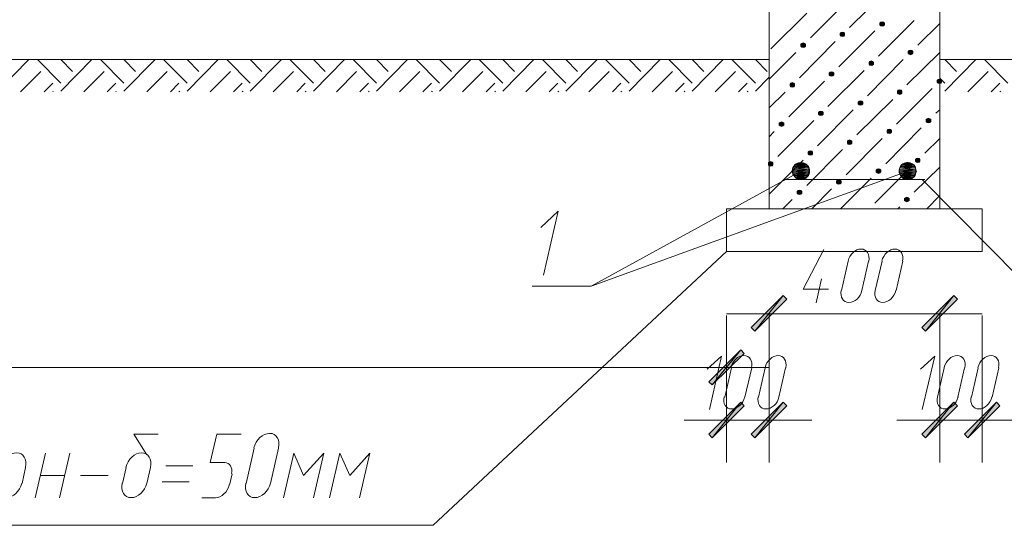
# Model space of a CAD drawing. Header units: millimetres. Extents: x 1527433 to 14789979, y -245576 to 11310.
# Tile 84 of 135: x 1975412 to 1980033, y -52848 to -50476. Entities that reach past the tile are written whole.
import ezdxf

# ---------------------------------------------------------------- set-up
doc = ezdxf.new("R2010")
doc.units = ezdxf.units.MM

msp = doc.modelspace()

# ---------------------------------------------------------------- hatches: boundary and pattern name
h = msp.add_hatch(color=7)
h.dxf.hatch_style = 2
h.paths.add_polyline_path([(1979459.3, -50485.495), (1979452.95, -50487.612), (1979448.717, -50491.845), (1979448.717, -50500.312), (1979452.95, -50504.545), (1979459.3, -50506.662), (1979465.65, -50504.545), (1979469.883, -50500.312), (1979469.883, -50491.845), (1979465.65, -50487.612)])
h = msp.add_hatch(color=7)
h.dxf.hatch_style = 2
h.paths.add_polyline_path([(1979273.033, -50534.179), (1979266.683, -50536.295), (1979262.45, -50540.529), (1979262.45, -50548.995), (1979266.683, -50553.229), (1979273.033, -50555.345), (1979279.383, -50553.229), (1979283.617, -50548.995), (1979283.617, -50540.529), (1979279.383, -50536.295)])
h = msp.add_hatch(color=7)
h.dxf.hatch_style = 2
h.paths.add_polyline_path([(1979088.883, -50584.979), (1979082.533, -50587.095), (1979078.3, -50591.329), (1979078.3, -50599.795), (1979082.533, -50604.029), (1979088.883, -50606.145), (1979095.233, -50604.029), (1979099.467, -50599.795), (1979099.467, -50591.329), (1979095.233, -50587.095)])
h = msp.add_hatch(color=7)
h.dxf.hatch_style = 2
h.paths.add_polyline_path([(1979592.65, -50618.845), (1979586.3, -50620.962), (1979582.067, -50625.195), (1979582.067, -50633.662), (1979586.3, -50637.895), (1979592.65, -50640.012), (1979599, -50637.895), (1979603.233, -50633.662), (1979603.233, -50625.195), (1979599, -50620.962)])
h = msp.add_hatch(color=7)
h.dxf.hatch_style = 2
h.paths.add_polyline_path([(1979408.5, -50669.645), (1979402.15, -50671.762), (1979397.917, -50675.995), (1979397.917, -50684.462), (1979402.15, -50688.695), (1979408.5, -50690.812), (1979414.85, -50688.695), (1979419.083, -50684.462), (1979419.083, -50675.995), (1979414.85, -50671.762)])
h = msp.add_hatch(color=7)
h.dxf.hatch_style = 2
h.paths.add_polyline_path([(1979222.233, -50720.445), (1979215.883, -50722.562), (1979211.65, -50726.795), (1979211.65, -50735.262), (1979215.883, -50739.495), (1979222.233, -50741.612), (1979228.583, -50739.495), (1979232.817, -50735.262), (1979232.817, -50726.795), (1979228.583, -50722.562)])
h = msp.add_hatch(color=7)
h.dxf.hatch_style = 2
h.paths.add_polyline_path([(1979038.083, -50771.245), (1979031.733, -50773.362), (1979027.5, -50777.595), (1979027.5, -50786.062), (1979031.733, -50790.295), (1979038.083, -50792.412), (1979044.433, -50790.295), (1979048.667, -50786.062), (1979048.667, -50777.595), (1979044.433, -50773.362)])
h = msp.add_hatch(color=7)
h.dxf.hatch_style = 2
h.paths.add_polyline_path([(1979728.117, -50754.312), (1979721.767, -50756.429), (1979717.533, -50760.662), (1979717.533, -50769.129), (1979721.767, -50773.362), (1979728.117, -50775.479), (1979734.467, -50773.362), (1979738.7, -50769.129), (1979738.7, -50760.662), (1979734.467, -50756.429)])
h = msp.add_hatch(color=7)
h.dxf.hatch_style = 2
h.paths.add_polyline_path([(1979541.85, -50805.112), (1979535.5, -50807.229), (1979531.267, -50811.462), (1979531.267, -50819.929), (1979535.5, -50824.162), (1979541.85, -50826.279), (1979548.2, -50824.162), (1979552.433, -50819.929), (1979552.433, -50811.462), (1979548.2, -50807.229)])
h = msp.add_hatch(color=7)
h.dxf.hatch_style = 2
h.paths.add_polyline_path([(1979357.7, -50855.912), (1979351.35, -50858.029), (1979347.117, -50862.262), (1979347.117, -50870.729), (1979351.35, -50874.962), (1979357.7, -50877.079), (1979364.05, -50874.962), (1979368.283, -50870.729), (1979368.283, -50862.262), (1979364.05, -50858.029)])
h = msp.add_hatch(color=7)
h.dxf.hatch_style = 2
h.paths.add_polyline_path([(1979171.433, -50904.595), (1979165.083, -50906.712), (1979160.85, -50910.945), (1979160.85, -50919.412), (1979165.083, -50923.645), (1979171.433, -50925.762), (1979177.783, -50923.645), (1979182.017, -50919.412), (1979182.017, -50910.945), (1979177.783, -50906.712)])
h = msp.add_hatch(color=7)
h.dxf.hatch_style = 2
h.paths.add_polyline_path([(1978987.283, -50955.395), (1978980.933, -50957.512), (1978976.7, -50961.745), (1978976.7, -50970.212), (1978980.933, -50974.445), (1978987.283, -50976.562), (1978993.633, -50974.445), (1978997.867, -50970.212), (1978997.867, -50961.745), (1978993.633, -50957.512)])
h = msp.add_hatch(color=7)
h.dxf.hatch_style = 2
h.paths.add_polyline_path([(1979677.317, -50938.462), (1979670.967, -50940.579), (1979666.733, -50944.812), (1979666.733, -50953.279), (1979670.967, -50957.512), (1979677.317, -50959.629), (1979683.667, -50957.512), (1979687.9, -50953.279), (1979687.9, -50944.812), (1979683.667, -50940.579)])
h = msp.add_hatch(color=7)
h.dxf.hatch_style = 2
h.paths.add_polyline_path([(1979493.167, -50989.262), (1979486.817, -50991.379), (1979482.583, -50995.612), (1979482.583, -51004.079), (1979486.817, -51008.312), (1979493.167, -51010.429), (1979499.517, -51008.312), (1979503.75, -51004.079), (1979503.75, -50995.612), (1979499.517, -50991.379)])
h = msp.add_hatch(color=7)
h.dxf.hatch_style = 2
h.paths.add_polyline_path([(1979306.9, -51040.062), (1979300.55, -51042.179), (1979296.317, -51046.412), (1979296.317, -51054.879), (1979300.55, -51059.112), (1979306.9, -51061.229), (1979313.25, -51059.112), (1979317.483, -51054.879), (1979317.483, -51046.412), (1979313.25, -51042.179)])
h = msp.add_hatch(color=7)
h.dxf.hatch_style = 2
h.paths.add_polyline_path([(1979122.75, -51090.862), (1979116.4, -51092.979), (1979112.167, -51097.212), (1979112.167, -51105.679), (1979116.4, -51109.912), (1979122.75, -51112.029), (1979129.1, -51109.912), (1979133.333, -51105.679), (1979133.333, -51097.212), (1979129.1, -51092.979)])
h = msp.add_hatch(color=7)
h.dxf.hatch_style = 2
h.paths.add_polyline_path([(1978936.483, -51141.662), (1978930.133, -51143.779), (1978925.9, -51148.012), (1978925.9, -51156.479), (1978930.133, -51160.712), (1978936.483, -51162.829), (1978942.833, -51160.712), (1978947.067, -51156.479), (1978947.067, -51148.012), (1978942.833, -51143.779)])
h = msp.add_hatch(color=7)
h.paths.add_polyline_path([(1979097.35, -51150.129), (1979061.367, -51150.129), (1979103.7, -51154.362)])
h.paths.add_polyline_path([(1979061.367, -51150.129), (1979103.7, -51154.362), (1979055.017, -51154.362)])
h = msp.add_hatch(color=7)
h.paths.add_polyline_path([(1979091, -51148.012), (1979067.717, -51148.012), (1979097.35, -51150.129)])
h.paths.add_polyline_path([(1979067.717, -51148.012), (1979097.35, -51150.129), (1979061.367, -51150.129)])
h = msp.add_hatch(color=7)
h.paths.add_polyline_path([(1979082.533, -51145.895), (1979076.183, -51145.895), (1979091, -51148.012)])
h.paths.add_polyline_path([(1979076.183, -51145.895), (1979091, -51148.012), (1979067.717, -51148.012)])
h = msp.add_hatch(color=7)
h.paths.add_polyline_path([(1979596.883, -51150.129), (1979560.9, -51150.129), (1979603.233, -51154.362)])
h.paths.add_polyline_path([(1979560.9, -51150.129), (1979603.233, -51154.362), (1979554.55, -51154.362)])
h = msp.add_hatch(color=7)
h.paths.add_polyline_path([(1979590.533, -51148.012), (1979569.367, -51148.012), (1979596.883, -51150.129)])
h.paths.add_polyline_path([(1979569.367, -51148.012), (1979596.883, -51150.129), (1979560.9, -51150.129)])
h = msp.add_hatch(color=7)
h.paths.add_polyline_path([(1979582.067, -51145.895), (1979575.717, -51145.895), (1979590.533, -51148.012)])
h.paths.add_polyline_path([(1979575.717, -51145.895), (1979590.533, -51148.012), (1979569.367, -51148.012)])
h = msp.add_hatch(color=7)
h.dxf.hatch_style = 2
h.paths.add_polyline_path([(1979626.517, -51124.729), (1979620.167, -51126.845), (1979615.933, -51131.079), (1979615.933, -51139.545), (1979620.167, -51143.779), (1979626.517, -51145.895), (1979632.867, -51143.779), (1979637.1, -51139.545), (1979637.1, -51131.079), (1979632.867, -51126.845)])
h = msp.add_hatch(color=7)
h.paths.add_polyline_path([(1979116.4, -51171.295), (1979042.317, -51171.295), (1979118.517, -51179.762)])
h.paths.add_polyline_path([(1979042.317, -51171.295), (1979118.517, -51179.762), (1979040.2, -51179.762)])
h = msp.add_hatch(color=7)
h.paths.add_polyline_path([(1979118.517, -51179.762), (1979040.2, -51179.762), (1979118.517, -51186.112)])
h.paths.add_polyline_path([(1979040.2, -51179.762), (1979118.517, -51186.112), (1979040.2, -51186.112)])
h = msp.add_hatch(color=7)
h.paths.add_polyline_path([(1979118.517, -51186.112), (1979040.2, -51186.112), (1979118.517, -51194.579)])
h.paths.add_polyline_path([(1979040.2, -51186.112), (1979118.517, -51194.579), (1979040.2, -51194.579)])
h = msp.add_hatch(color=7)
h.paths.add_polyline_path([(1979118.517, -51194.579), (1979040.2, -51194.579), (1979116.4, -51200.929)])
h.paths.add_polyline_path([(1979040.2, -51194.579), (1979116.4, -51200.929), (1979042.317, -51200.929)])
h = msp.add_hatch(color=7)
h.paths.add_polyline_path([(1979114.283, -51164.945), (1979044.433, -51164.945), (1979116.4, -51171.295)])
h.paths.add_polyline_path([(1979044.433, -51164.945), (1979116.4, -51171.295), (1979042.317, -51171.295)])
h = msp.add_hatch(color=7)
h.paths.add_polyline_path([(1979107.933, -51158.595), (1979050.783, -51158.595), (1979114.283, -51164.945)])
h.paths.add_polyline_path([(1979050.783, -51158.595), (1979114.283, -51164.945), (1979044.433, -51164.945)])
h = msp.add_hatch(color=7)
h.paths.add_polyline_path([(1979103.7, -51154.362), (1979055.017, -51154.362), (1979107.933, -51158.595)])
h.paths.add_polyline_path([(1979055.017, -51154.362), (1979107.933, -51158.595), (1979050.783, -51158.595)])
h = msp.add_hatch(color=7)
h.dxf.hatch_style = 2
h.paths.add_polyline_path([(1979442.367, -51175.529), (1979436.017, -51177.645), (1979431.783, -51181.879), (1979431.783, -51190.345), (1979436.017, -51194.579), (1979442.367, -51196.695), (1979448.717, -51194.579), (1979452.95, -51190.345), (1979452.95, -51181.879), (1979448.717, -51177.645)])
h = msp.add_hatch(color=7)
h.paths.add_polyline_path([(1979615.933, -51171.295), (1979541.85, -51171.295), (1979618.05, -51179.762)])
h.paths.add_polyline_path([(1979541.85, -51171.295), (1979618.05, -51179.762), (1979539.733, -51179.762)])
h = msp.add_hatch(color=7)
h.paths.add_polyline_path([(1979618.05, -51179.762), (1979539.733, -51179.762), (1979620.167, -51186.112)])
h.paths.add_polyline_path([(1979539.733, -51179.762), (1979620.167, -51186.112), (1979539.733, -51186.112)])
h = msp.add_hatch(color=7)
h.paths.add_polyline_path([(1979620.167, -51186.112), (1979539.733, -51186.112), (1979618.05, -51194.579)])
h.paths.add_polyline_path([(1979539.733, -51186.112), (1979618.05, -51194.579), (1979539.733, -51194.579)])
h = msp.add_hatch(color=7)
h.paths.add_polyline_path([(1979618.05, -51194.579), (1979539.733, -51194.579), (1979615.933, -51200.929)])
h.paths.add_polyline_path([(1979539.733, -51194.579), (1979615.933, -51200.929), (1979541.85, -51200.929)])
h = msp.add_hatch(color=7)
h.paths.add_polyline_path([(1979613.817, -51164.945), (1979546.083, -51164.945), (1979615.933, -51171.295)])
h.paths.add_polyline_path([(1979546.083, -51164.945), (1979615.933, -51171.295), (1979541.85, -51171.295)])
h = msp.add_hatch(color=7)
h.paths.add_polyline_path([(1979609.583, -51158.595), (1979550.317, -51158.595), (1979613.817, -51164.945)])
h.paths.add_polyline_path([(1979550.317, -51158.595), (1979613.817, -51164.945), (1979546.083, -51164.945)])
h = msp.add_hatch(color=7)
h.paths.add_polyline_path([(1979603.233, -51154.362), (1979554.55, -51154.362), (1979609.583, -51158.595)])
h.paths.add_polyline_path([(1979554.55, -51154.362), (1979609.583, -51158.595), (1979550.317, -51158.595)])
h = msp.add_hatch(color=7)
h.paths.add_polyline_path([(1979116.4, -51200.929), (1979042.317, -51200.929), (1979114.283, -51207.279)])
h.paths.add_polyline_path([(1979042.317, -51200.929), (1979114.283, -51207.279), (1979044.433, -51207.279)])
h = msp.add_hatch(color=7)
h.paths.add_polyline_path([(1979114.283, -51207.279), (1979044.433, -51207.279), (1979107.933, -51213.629)])
h.paths.add_polyline_path([(1979044.433, -51207.279), (1979107.933, -51213.629), (1979050.783, -51213.629)])
h = msp.add_hatch(color=7)
h.paths.add_polyline_path([(1979107.933, -51213.629), (1979050.783, -51213.629), (1979103.7, -51217.862)])
h.paths.add_polyline_path([(1979050.783, -51213.629), (1979103.7, -51217.862), (1979055.017, -51217.862)])
h = msp.add_hatch(color=7)
h.paths.add_polyline_path([(1979103.7, -51217.862), (1979055.017, -51217.862), (1979097.35, -51222.095)])
h.paths.add_polyline_path([(1979055.017, -51217.862), (1979097.35, -51222.095), (1979061.367, -51222.095)])
h = msp.add_hatch(color=7)
h.paths.add_polyline_path([(1979097.35, -51222.095), (1979061.367, -51222.095), (1979091, -51224.212)])
h.paths.add_polyline_path([(1979061.367, -51222.095), (1979091, -51224.212), (1979067.717, -51224.212)])
h = msp.add_hatch(color=7)
h.paths.add_polyline_path([(1979091, -51224.212), (1979067.717, -51224.212), (1979082.533, -51226.329)])
h.paths.add_polyline_path([(1979067.717, -51224.212), (1979082.533, -51226.329), (1979076.183, -51226.329)])
h = msp.add_hatch(color=7)
h.dxf.hatch_style = 2
h.paths.add_polyline_path([(1979256.1, -51226.329), (1979249.75, -51228.445), (1979245.517, -51232.679), (1979245.517, -51241.145), (1979249.75, -51245.379), (1979256.1, -51247.495), (1979262.45, -51245.379), (1979266.683, -51241.145), (1979266.683, -51232.679), (1979262.45, -51228.445)])
h = msp.add_hatch(color=7)
h.paths.add_polyline_path([(1979615.933, -51200.929), (1979541.85, -51200.929), (1979613.817, -51207.279)])
h.paths.add_polyline_path([(1979541.85, -51200.929), (1979613.817, -51207.279), (1979546.083, -51207.279)])
h = msp.add_hatch(color=7)
h.paths.add_polyline_path([(1979613.817, -51207.279), (1979546.083, -51207.279), (1979609.583, -51213.629)])
h.paths.add_polyline_path([(1979546.083, -51207.279), (1979609.583, -51213.629), (1979550.317, -51213.629)])
h = msp.add_hatch(color=7)
h.paths.add_polyline_path([(1979609.583, -51213.629), (1979550.317, -51213.629), (1979603.233, -51217.862)])
h.paths.add_polyline_path([(1979550.317, -51213.629), (1979603.233, -51217.862), (1979554.55, -51217.862)])
h = msp.add_hatch(color=7)
h.paths.add_polyline_path([(1979603.233, -51217.862), (1979554.55, -51217.862), (1979596.883, -51222.095)])
h.paths.add_polyline_path([(1979554.55, -51217.862), (1979596.883, -51222.095), (1979560.9, -51222.095)])
h = msp.add_hatch(color=7)
h.paths.add_polyline_path([(1979596.883, -51222.095), (1979560.9, -51222.095), (1979590.533, -51224.212)])
h.paths.add_polyline_path([(1979560.9, -51222.095), (1979590.533, -51224.212), (1979569.367, -51224.212)])
h = msp.add_hatch(color=7)
h.paths.add_polyline_path([(1979590.533, -51224.212), (1979569.367, -51224.212), (1979582.067, -51226.329)])
h.paths.add_polyline_path([(1979569.367, -51224.212), (1979582.067, -51226.329), (1979575.717, -51226.329)])
h = msp.add_hatch(color=7)
h.dxf.hatch_style = 2
h.paths.add_polyline_path([(1979071.95, -51275.012), (1979065.6, -51277.129), (1979061.367, -51281.362), (1979061.367, -51289.829), (1979065.6, -51294.062), (1979071.95, -51296.179), (1979078.3, -51294.062), (1979082.533, -51289.829), (1979082.533, -51281.362), (1979078.3, -51277.129)])
h = msp.add_hatch(color=7)
h.dxf.hatch_style = 2
h.paths.add_polyline_path([(1979575.717, -51308.879), (1979569.367, -51310.995), (1979565.133, -51315.229), (1979565.133, -51323.695), (1979569.367, -51327.929), (1979575.717, -51330.045), (1979582.067, -51327.929), (1979586.3, -51323.695), (1979586.3, -51315.229), (1979582.067, -51310.995)])
h = msp.add_hatch(color=7)
h.paths.add_polyline_path([(1979012.683, -51787.245), (1978995.75, -51770.312), (1978862.4, -51937.529)])
h.paths.add_polyline_path([(1978995.75, -51770.312), (1978862.4, -51937.529), (1978845.467, -51920.595)])
h = msp.add_hatch(color=7)
h.paths.add_polyline_path([(1979645.567, -51920.595), (1979662.5, -51937.529), (1979795.85, -51770.312)])
h.paths.add_polyline_path([(1979662.5, -51937.529), (1979795.85, -51770.312), (1979812.783, -51787.245)])
h = msp.add_hatch(color=7)
h.paths.add_polyline_path([(1978646.5, -52174.595), (1978661.317, -52189.412), (1978796.783, -52024.312)])
h.paths.add_polyline_path([(1978661.317, -52189.412), (1978796.783, -52024.312), (1978811.6, -52041.245)])
h = msp.add_hatch(color=7)
h.paths.add_polyline_path([(1978811.6, -52286.779), (1978796.783, -52269.845), (1978661.317, -52437.062)])
h.paths.add_polyline_path([(1978796.783, -52269.845), (1978661.317, -52437.062), (1978646.5, -52420.129)])
h = msp.add_hatch(color=7)
h.paths.add_polyline_path([(1978845.467, -52420.129), (1978862.4, -52437.062), (1978995.75, -52269.845)])
h.paths.add_polyline_path([(1978862.4, -52437.062), (1978995.75, -52269.845), (1979012.683, -52286.779)])
h = msp.add_hatch(color=7)
h.paths.add_polyline_path([(1979812.783, -52286.779), (1979795.85, -52269.845), (1979662.5, -52437.062)])
h.paths.add_polyline_path([(1979795.85, -52269.845), (1979662.5, -52437.062), (1979645.567, -52420.129)])
h = msp.add_hatch(color=7)
h.paths.add_polyline_path([(1979846.65, -52420.129), (1979861.467, -52437.062), (1979996.933, -52269.845)])
h.paths.add_polyline_path([(1979861.467, -52437.062), (1979996.933, -52269.845), (1980011.75, -52286.779)])

# ---------------------------------------------------------------- linework, layer by layer
at = {"color": 7, "lineweight": 0}
for points in [[(1978930.133, -50163.762), (1978930.133, -51363.912)], [(1979730.233, -50163.762), (1979730.233, -51363.912)], [(1979306.9, -50513.012), (1979476.233, -50343.679)], [(1979122.75, -50561.695), (1979289.967, -50394.479)], [(1978936.483, -50612.495), (1979105.817, -50445.279)], [(1979442.367, -50646.362), (1979609.583, -50479.145)], [(1979626.517, -50595.562), (1979730.233, -50493.962)], [(1979256.1, -50697.162), (1979425.433, -50527.829)], [(1979071.95, -50747.962), (1979239.167, -50578.629)], [(1978930.133, -50754.312), (1979055.017, -50629.429)], [(1979575.717, -50781.829), (1979730.233, -50629.429)], [(1969428.417, -50663.295), (1978930.133, -50663.295)], [(1975308.517, -50811.462), (1975454.567, -50663.295)], [(1975604.85, -50773.362), (1975494.783, -50663.295)], [(1975604.85, -50811.462), (1975750.9, -50663.295)], [(1975659.883, -50718.329), (1975604.85, -50663.295)], [(1975901.183, -50773.362), (1975791.117, -50663.295)], [(1975901.183, -50811.462), (1976047.233, -50663.295)], [(1975956.217, -50718.329), (1975901.183, -50663.295)], [(1976197.517, -50773.362), (1976087.45, -50663.295)], [(1976197.517, -50811.462), (1976343.567, -50663.295)], [(1976252.55, -50718.329), (1976197.517, -50663.295)], [(1976493.85, -50773.362), (1976383.783, -50663.295)], [(1976493.85, -50811.462), (1976639.9, -50663.295)], [(1976548.883, -50718.329), (1976493.85, -50663.295)], [(1976790.183, -50773.362), (1976680.117, -50663.295)], [(1976790.183, -50811.462), (1976936.233, -50663.295)], [(1976845.217, -50718.329), (1976790.183, -50663.295)], [(1977086.517, -50773.362), (1976976.45, -50663.295)], [(1977086.517, -50811.462), (1977232.567, -50663.295)], [(1977141.55, -50718.329), (1977086.517, -50663.295)], [(1977382.85, -50773.362), (1977272.783, -50663.295)], [(1977382.85, -50811.462), (1977528.9, -50663.295)], [(1977437.883, -50718.329), (1977382.85, -50663.295)], [(1977679.183, -50773.362), (1977569.117, -50663.295)], [(1977679.183, -50811.462), (1977825.233, -50663.295)], [(1977734.217, -50718.329), (1977679.183, -50663.295)], [(1977975.517, -50773.362), (1977865.45, -50663.295)], [(1977975.517, -50811.462), (1978121.567, -50663.295)], [(1978030.55, -50718.329), (1977975.517, -50663.295)], [(1978271.85, -50773.362), (1978161.783, -50663.295)], [(1978271.85, -50811.462), (1978417.9, -50663.295)], [(1978326.883, -50718.329), (1978271.85, -50663.295)], [(1978568.183, -50773.362), (1978458.117, -50663.295)], [(1978568.183, -50811.462), (1978714.233, -50663.295)], [(1978623.217, -50718.329), (1978568.183, -50663.295)], [(1978864.517, -50773.362), (1978754.45, -50663.295)], [(1978919.55, -50718.329), (1978864.517, -50663.295)], [(1979391.567, -50832.629), (1979558.783, -50663.295)], [(1980329.25, -50663.295), (1979730.233, -50663.295)], [(1979753.517, -50811.462), (1979899.567, -50663.295)], [(1979808.55, -50718.329), (1979753.517, -50663.295)], [(1980049.85, -50773.362), (1979939.783, -50663.295)], [(1975416.467, -50813.579), (1975511.717, -50718.329)], [(1975712.8, -50813.579), (1975808.05, -50718.329)], [(1976009.133, -50813.579), (1976104.383, -50718.329)], [(1976305.467, -50813.579), (1976400.717, -50718.329)], [(1976601.8, -50813.579), (1976697.05, -50718.329)], [(1976898.133, -50813.579), (1976993.383, -50718.329)], [(1977194.467, -50813.579), (1977289.717, -50718.329)], [(1977490.8, -50813.579), (1977586.05, -50718.329)], [(1977787.133, -50813.579), (1977882.383, -50718.329)], [(1978083.467, -50813.579), (1978178.717, -50718.329)], [(1978379.8, -50813.579), (1978475.05, -50718.329)], [(1978676.133, -50813.579), (1978771.383, -50718.329)], [(1979205.3, -50883.429), (1979374.633, -50714.095)], [(1979861.467, -50813.579), (1979956.717, -50718.329)], [(1975526.533, -50813.579), (1975566.75, -50773.362)], [(1975822.867, -50813.579), (1975863.083, -50773.362)], [(1976119.2, -50813.579), (1976159.417, -50773.362)], [(1976415.533, -50813.579), (1976455.75, -50773.362)], [(1976711.867, -50813.579), (1976752.083, -50773.362)], [(1977008.2, -50813.579), (1977048.417, -50773.362)], [(1977304.533, -50813.579), (1977344.75, -50773.362)], [(1977600.867, -50813.579), (1977641.083, -50773.362)], [(1977897.2, -50813.579), (1977937.417, -50773.362)], [(1978193.533, -50813.579), (1978233.75, -50773.362)], [(1978489.867, -50813.579), (1978530.083, -50773.362)], [(1978786.2, -50813.579), (1978826.417, -50773.362)], [(1978864.517, -50811.462), (1978930.133, -50745.845)], [(1979021.15, -50932.112), (1979188.367, -50764.895)], [(1979753.517, -50773.362), (1979730.233, -50750.079)], [(1979971.533, -50813.579), (1980011.75, -50773.362)], [(1975568.867, -50813.579), (1975566.75, -50811.462)], [(1975865.2, -50813.579), (1975863.083, -50811.462)], [(1976163.65, -50813.579), (1976159.417, -50811.462)], [(1976459.983, -50813.579), (1976455.75, -50811.462)], [(1976756.317, -50813.579), (1976752.083, -50811.462)], [(1977052.65, -50813.579), (1977048.417, -50811.462)], [(1977348.983, -50813.579), (1977344.75, -50811.462)], [(1977645.317, -50813.579), (1977641.083, -50811.462)], [(1977941.65, -50813.579), (1977937.417, -50811.462)], [(1978237.983, -50813.579), (1978233.75, -50811.462)], [(1978534.317, -50813.579), (1978530.083, -50811.462)], [(1978830.65, -50813.579), (1978826.417, -50811.462)], [(1978930.133, -50889.779), (1979004.217, -50815.695)], [(1979527.033, -50965.979), (1979694.25, -50798.762)], [(1980015.983, -50813.579), (1980011.75, -50811.462)], [(1979340.767, -51016.779), (1979510.1, -50849.562)], [(1979156.617, -51067.579), (1979323.833, -50898.245)], [(1979711.183, -50915.179), (1979730.233, -50898.245)], [(1978970.35, -51118.379), (1979139.683, -50949.045)], [(1978930.133, -51025.245), (1978953.417, -50999.845)], [(1979476.233, -51152.245), (1979643.45, -50982.912)], [(1979289.967, -51203.045), (1979459.3, -51033.712)], [(1979660.383, -51101.445), (1979730.233, -51033.712)], [(1979105.817, -51253.845), (1979273.033, -51084.512)], [(1978930.133, -51294.062), (1979088.883, -51135.312)], [(1979579.95, -51186.112), (1978094.05, -51725.862), (1979078.3, -51186.112)], [(1979425.433, -51336.395), (1979592.65, -51169.179)], [(1979609.583, -51285.595), (1979730.233, -51167.062)], [(1978997.867, -51226.329), (1979660.383, -51226.329)], [(1979264.567, -51363.912), (1979408.5, -51219.979)], [(1980107, -51689.879), (1979647.683, -51226.329)], [(1979129.1, -51363.912), (1979222.233, -51268.662)], [(1978993.633, -51363.912), (1979038.083, -51319.462)], [(1979668.85, -51363.912), (1979728.117, -51302.529)], [(1977869.683, -51675.062), (1977939.533, -51374.495), (1977856.983, -51450.695)], [(1979533.383, -51363.912), (1979541.85, -51353.329)], [(1978729.05, -51562.879), (1977353.217, -52847.695), (1972662.683, -52847.695)], [(1979088.883, -51740.679), (1979186.25, -51554.412)], [(1979396.649, -51608.728), (1979398.236, -51597.325), (1979397.808, -51586.691), (1979395.508, -51577.055), (1979391.478, -51568.644), (1979385.863, -51561.689), (1979378.806, -51556.418), (1979370.451, -51553.059), (1979360.941, -51551.842), (1979350.912, -51552.922), (1979341.069, -51556.153), (1979331.659, -51561.308), (1979322.926, -51568.163), (1979315.117, -51576.49), (1979308.48, -51586.063), (1979303.259, -51596.657), (1979299.701, -51608.046)], [(1979555.399, -51608.728), (1979556.987, -51597.325), (1979556.558, -51586.691), (1979554.258, -51577.055), (1979550.228, -51568.644), (1979544.613, -51561.689), (1979537.556, -51556.418), (1979529.201, -51553.059), (1979519.691, -51551.842), (1979509.662, -51552.922), (1979499.82, -51556.153), (1979490.409, -51561.308), (1979481.676, -51568.163), (1979473.867, -51576.49), (1979467.23, -51586.063), (1979462.009, -51596.657), (1979458.451, -51608.046)], [(1979300.55, -51609.445), (1979268.8, -51747.029)], [(1979364.05, -51747.029), (1979395.8, -51609.445)], [(1979459.3, -51609.445), (1979427.55, -51747.029)], [(1979524.917, -51747.029), (1979556.667, -51609.445)], [(1979175.667, -51691.995), (1979150.267, -51804.179)], [(1977816.767, -51725.862), (1978094.05, -51725.862)], [(1979207.417, -51740.679), (1979088.883, -51740.679)], [(1979267.951, -51745.63), (1979266.364, -51757.032), (1979266.792, -51767.666), (1979269.092, -51777.303), (1979273.122, -51785.713), (1979278.737, -51792.668), (1979285.794, -51797.939), (1979294.149, -51801.298), (1979303.659, -51802.515), (1979313.688, -51801.435), (1979323.531, -51798.204), (1979332.941, -51793.049), (1979341.674, -51786.195), (1979349.483, -51777.868), (1979356.12, -51768.294), (1979361.341, -51757.7), (1979364.899, -51746.311)], [(1979426.701, -51745.63), (1979425.114, -51757.032), (1979425.542, -51767.666), (1979427.842, -51777.303), (1979431.872, -51785.713), (1979437.487, -51792.668), (1979444.544, -51797.939), (1979452.899, -51801.298), (1979462.409, -51802.515), (1979472.438, -51801.435), (1979482.281, -51798.204), (1979491.691, -51793.049), (1979500.424, -51786.195), (1979508.233, -51777.868), (1979514.87, -51768.294), (1979520.091, -51757.7), (1979523.649, -51746.311)], [(1979929.2, -51854.979), (1978729.05, -51854.979)], [(1978729.05, -51863.445), (1978729.05, -52553.479)], [(1978729.05, -51863.445), (1978729.05, -52307.945)], [(1978930.133, -51854.979), (1978930.133, -52053.945)], [(1978930.133, -51863.445), (1978930.133, -52553.479)], [(1979730.233, -51854.979), (1979730.233, -52053.945)], [(1979730.233, -51863.445), (1979730.233, -52553.479)], [(1979929.2, -51863.445), (1979929.2, -52553.479)], [(1978648.617, -52303.712), (1978705.767, -52053.945), (1978638.033, -52115.329)], [(1978846.315, -52108.261), (1978847.903, -52096.858), (1978847.475, -52086.224), (1978845.174, -52076.588), (1978841.144, -52068.178), (1978835.529, -52061.223), (1978828.472, -52055.951), (1978820.117, -52052.593), (1978810.607, -52051.375), (1978800.579, -52052.455), (1978790.736, -52055.686), (1978781.325, -52060.842), (1978772.592, -52067.696), (1978764.784, -52076.023), (1978758.146, -52085.596), (1978752.926, -52096.191), (1978749.368, -52107.58)], [(1979007.182, -52108.261), (1979008.77, -52096.858), (1979008.342, -52086.224), (1979006.041, -52076.588), (1979002.011, -52068.178), (1978996.396, -52061.223), (1978989.339, -52055.951), (1978980.984, -52052.593), (1978971.474, -52051.375), (1978961.446, -52052.455), (1978951.603, -52055.686), (1978942.192, -52060.842), (1978933.459, -52067.696), (1978925.651, -52076.023), (1978919.013, -52085.596), (1978913.792, -52096.191), (1978910.235, -52107.58)], [(1979647.683, -52303.712), (1979706.95, -52053.945), (1979639.217, -52115.329)], [(1979847.499, -52108.261), (1979849.087, -52096.858), (1979848.658, -52086.224), (1979846.358, -52076.588), (1979842.328, -52068.178), (1979836.713, -52061.223), (1979829.656, -52055.951), (1979821.301, -52052.593), (1979811.791, -52051.375), (1979801.762, -52052.455), (1979791.92, -52055.686), (1979782.509, -52060.842), (1979773.776, -52067.696), (1979765.967, -52076.023), (1979759.33, -52085.596), (1979754.109, -52096.191), (1979750.551, -52107.58)], [(1980006.249, -52108.261), (1980007.837, -52096.858), (1980007.408, -52086.224), (1980005.108, -52076.588), (1980001.078, -52068.178), (1979995.463, -52061.223), (1979988.406, -52055.951), (1979980.051, -52052.593), (1979970.541, -52051.375), (1979960.512, -52052.455), (1979950.67, -52055.686), (1979941.259, -52060.842), (1979932.526, -52067.696), (1979924.717, -52076.023), (1979918.08, -52085.596), (1979912.859, -52096.191), (1979909.301, -52107.58)], [(1969428.417, -52106.862), (1978930.133, -52106.862)], [(1978752.333, -52108.979), (1978720.583, -52246.562)], [(1978815.833, -52246.562), (1978847.583, -52108.979)], [(1978911.083, -52108.979), (1978879.333, -52246.562)], [(1978974.583, -52246.562), (1979006.333, -52108.979)], [(1979751.4, -52108.979), (1979719.65, -52246.562)], [(1979814.9, -52246.562), (1979846.65, -52108.979)], [(1979910.15, -52108.979), (1979878.4, -52246.562)], [(1979975.767, -52246.562), (1980007.517, -52108.979)], [(1978717.618, -52245.163), (1978716.03, -52256.566), (1978716.458, -52267.2), (1978718.759, -52276.836), (1978722.789, -52285.246), (1978728.404, -52292.201), (1978735.461, -52297.473), (1978743.816, -52300.831), (1978753.326, -52302.049), (1978763.354, -52300.969), (1978773.197, -52297.738), (1978782.608, -52292.582), (1978791.341, -52285.728), (1978799.149, -52277.401), (1978805.787, -52267.827), (1978811.008, -52257.233), (1978814.565, -52245.844)], [(1978878.485, -52245.163), (1978876.897, -52256.566), (1978877.325, -52267.2), (1978879.626, -52276.836), (1978883.656, -52285.246), (1978889.271, -52292.201), (1978896.328, -52297.473), (1978904.683, -52300.831), (1978914.193, -52302.049), (1978924.221, -52300.969), (1978934.064, -52297.738), (1978943.475, -52292.582), (1978952.208, -52285.728), (1978960.016, -52277.401), (1978966.654, -52267.827), (1978971.874, -52257.233), (1978975.432, -52245.844)], [(1979718.801, -52245.163), (1979717.214, -52256.566), (1979717.642, -52267.2), (1979719.942, -52276.836), (1979723.972, -52285.246), (1979729.587, -52292.201), (1979736.644, -52297.473), (1979744.999, -52300.831), (1979754.509, -52302.049), (1979764.538, -52300.969), (1979774.381, -52297.738), (1979783.791, -52292.582), (1979792.524, -52285.728), (1979800.333, -52277.401), (1979806.97, -52267.827), (1979812.191, -52257.233), (1979815.749, -52245.844)], [(1979877.551, -52245.163), (1979875.964, -52256.566), (1979876.392, -52267.2), (1979878.692, -52276.836), (1979882.722, -52285.246), (1979888.337, -52292.201), (1979895.394, -52297.473), (1979903.749, -52300.831), (1979913.259, -52302.049), (1979923.288, -52300.969), (1979933.131, -52297.738), (1979942.541, -52292.582), (1979951.274, -52285.728), (1979959.083, -52277.401), (1979965.72, -52267.827), (1979970.941, -52257.233), (1979974.499, -52245.844)], [(1978530.083, -52354.512), (1979129.1, -52354.512)], [(1980130.283, -52354.512), (1979529.15, -52354.512)], [(1976009.133, -52517.495), (1975947.75, -52420.129), (1976062.05, -52420.129)], [(1976375.317, -52553.479), (1976305.467, -52553.479), (1976337.217, -52420.129), (1976451.517, -52420.129)], [(1976626.814, -52484.563), (1976628.834, -52470.821), (1976628.44, -52458.026), (1976625.802, -52446.453), (1976621.087, -52436.375), (1976614.465, -52428.065), (1976606.105, -52421.798), (1976596.174, -52417.848), (1976584.843, -52416.487), (1976572.868, -52417.897), (1976561.09, -52421.895), (1976549.807, -52428.204), (1976539.314, -52436.55), (1976529.907, -52446.658), (1976521.883, -52458.254), (1976515.539, -52471.063), (1976511.169, -52484.811)], [(1976512.9, -52485.745), (1976474.8, -52650.845)], [(1976589.1, -52650.845), (1976627.2, -52485.745)], [(1975439.364, -52575.58), (1975441.384, -52561.838), (1975440.99, -52549.043), (1975438.352, -52537.47), (1975433.637, -52527.391), (1975427.015, -52519.082), (1975418.655, -52512.815), (1975408.724, -52508.864), (1975397.393, -52507.504), (1975385.418, -52508.914), (1975373.64, -52512.911), (1975362.357, -52519.22), (1975351.864, -52527.566), (1975342.457, -52537.675), (1975334.433, -52549.271), (1975328.089, -52562.08), (1975323.719, -52575.827)], [(1975484.2, -52718.579), (1975532.883, -52509.029)], [(1975598.5, -52718.579), (1975647.183, -52509.029)], [(1976025.681, -52575.58), (1976027.701, -52561.838), (1976027.307, -52549.043), (1976024.668, -52537.47), (1976019.954, -52527.391), (1976013.332, -52519.082), (1976004.971, -52512.815), (1975995.041, -52508.864), (1975983.71, -52507.504), (1975971.735, -52508.914), (1975959.957, -52512.911), (1975948.674, -52519.22), (1975938.18, -52527.566), (1975928.774, -52537.675), (1975920.75, -52549.271), (1975914.405, -52562.08), (1975910.036, -52575.827)], [(1976790.183, -52718.579), (1976838.867, -52509.029), (1976743.617, -52614.862), (1976699.167, -52509.029), (1976650.483, -52718.579)], [(1977006.083, -52718.579), (1977054.767, -52509.029), (1976961.633, -52614.862), (1976915.067, -52509.029), (1976866.383, -52718.579)], [(1975422.817, -52650.845), (1975439.75, -52576.762)], [(1975911.767, -52576.762), (1975894.833, -52650.845)], [(1976009.133, -52650.845), (1976026.067, -52576.762)], [(1976098.033, -52568.295), (1976225.033, -52568.295)], [(1976405.831, -52605.153), (1976407.399, -52594.608), (1976407.117, -52584.793), (1976405.114, -52575.918), (1976401.52, -52568.194), (1976396.463, -52561.83), (1976390.071, -52557.035), (1976382.474, -52554.019), (1976373.8, -52552.993)], [(1975507.483, -52614.862), (1975621.783, -52614.862)], [(1975697.983, -52614.862), (1975827.1, -52614.862)], [(1976396.483, -52659.312), (1976409.183, -52606.395)], [(1975306.786, -52649.911), (1975304.766, -52663.653), (1975305.16, -52676.447), (1975307.798, -52688.021), (1975312.513, -52698.099), (1975319.135, -52706.409), (1975327.496, -52712.676), (1975337.426, -52716.626), (1975348.757, -52717.987), (1975360.732, -52716.576), (1975372.51, -52712.579), (1975383.793, -52706.27), (1975394.286, -52697.924), (1975403.693, -52687.816), (1975411.717, -52676.219), (1975418.061, -52663.41), (1975422.431, -52649.663)], [(1975893.103, -52649.911), (1975891.083, -52663.653), (1975891.477, -52676.447), (1975894.115, -52688.021), (1975898.83, -52698.099), (1975905.452, -52706.409), (1975913.812, -52712.676), (1975923.742, -52716.626), (1975935.074, -52717.987), (1975947.049, -52716.576), (1975958.826, -52712.579), (1975970.11, -52706.27), (1975980.603, -52697.924), (1975990.01, -52687.816), (1975998.033, -52676.219), (1976004.378, -52663.41), (1976008.747, -52649.663)], [(1976081.1, -52644.495), (1976208.1, -52644.495)], [(1976330.579, -52718.526), (1976341.152, -52717.27), (1976351.552, -52713.73), (1976361.519, -52708.146), (1976370.789, -52700.764), (1976379.101, -52691.825), (1976386.194, -52681.573), (1976391.805, -52670.25), (1976395.673, -52658.1)], [(1976473.069, -52649.911), (1976471.049, -52663.653), (1976471.443, -52676.447), (1976474.082, -52688.021), (1976478.796, -52698.099), (1976485.418, -52706.409), (1976493.779, -52712.676), (1976503.709, -52716.626), (1976515.04, -52717.987), (1976527.015, -52716.576), (1976538.793, -52712.579), (1976550.076, -52706.27), (1976560.57, -52697.924), (1976569.976, -52687.816), (1976578, -52676.219), (1976584.345, -52663.41), (1976588.714, -52649.663)], [(1976267.367, -52718.579), (1976330.867, -52718.579)]]:
    msp.add_lwpolyline(points, dxfattribs=at)
for points in [[(1979459.3, -50485.495), (1979452.95, -50487.612), (1979448.717, -50491.845), (1979448.717, -50500.312), (1979452.95, -50504.545), (1979459.3, -50506.662), (1979465.65, -50504.545), (1979469.883, -50500.312), (1979469.883, -50491.845), (1979465.65, -50487.612)], [(1979273.033, -50534.179), (1979266.683, -50536.295), (1979262.45, -50540.529), (1979262.45, -50548.995), (1979266.683, -50553.229), (1979273.033, -50555.345), (1979279.383, -50553.229), (1979283.617, -50548.995), (1979283.617, -50540.529), (1979279.383, -50536.295)], [(1979088.883, -50584.979), (1979082.533, -50587.095), (1979078.3, -50591.329), (1979078.3, -50599.795), (1979082.533, -50604.029), (1979088.883, -50606.145), (1979095.233, -50604.029), (1979099.467, -50599.795), (1979099.467, -50591.329), (1979095.233, -50587.095)], [(1979592.65, -50618.845), (1979586.3, -50620.962), (1979582.067, -50625.195), (1979582.067, -50633.662), (1979586.3, -50637.895), (1979592.65, -50640.012), (1979599, -50637.895), (1979603.233, -50633.662), (1979603.233, -50625.195), (1979599, -50620.962)], [(1979408.5, -50669.645), (1979402.15, -50671.762), (1979397.917, -50675.995), (1979397.917, -50684.462), (1979402.15, -50688.695), (1979408.5, -50690.812), (1979414.85, -50688.695), (1979419.083, -50684.462), (1979419.083, -50675.995), (1979414.85, -50671.762)], [(1979222.233, -50720.445), (1979215.883, -50722.562), (1979211.65, -50726.795), (1979211.65, -50735.262), (1979215.883, -50739.495), (1979222.233, -50741.612), (1979228.583, -50739.495), (1979232.817, -50735.262), (1979232.817, -50726.795), (1979228.583, -50722.562)], [(1979038.083, -50771.245), (1979031.733, -50773.362), (1979027.5, -50777.595), (1979027.5, -50786.062), (1979031.733, -50790.295), (1979038.083, -50792.412), (1979044.433, -50790.295), (1979048.667, -50786.062), (1979048.667, -50777.595), (1979044.433, -50773.362)], [(1979728.117, -50754.312), (1979721.767, -50756.429), (1979717.533, -50760.662), (1979717.533, -50769.129), (1979721.767, -50773.362), (1979728.117, -50775.479), (1979734.467, -50773.362), (1979738.7, -50769.129), (1979738.7, -50760.662), (1979734.467, -50756.429)], [(1979541.85, -50805.112), (1979535.5, -50807.229), (1979531.267, -50811.462), (1979531.267, -50819.929), (1979535.5, -50824.162), (1979541.85, -50826.279), (1979548.2, -50824.162), (1979552.433, -50819.929), (1979552.433, -50811.462), (1979548.2, -50807.229)], [(1979357.7, -50855.912), (1979351.35, -50858.029), (1979347.117, -50862.262), (1979347.117, -50870.729), (1979351.35, -50874.962), (1979357.7, -50877.079), (1979364.05, -50874.962), (1979368.283, -50870.729), (1979368.283, -50862.262), (1979364.05, -50858.029)], [(1979171.433, -50904.595), (1979165.083, -50906.712), (1979160.85, -50910.945), (1979160.85, -50919.412), (1979165.083, -50923.645), (1979171.433, -50925.762), (1979177.783, -50923.645), (1979182.017, -50919.412), (1979182.017, -50910.945), (1979177.783, -50906.712)], [(1978987.283, -50955.395), (1978980.933, -50957.512), (1978976.7, -50961.745), (1978976.7, -50970.212), (1978980.933, -50974.445), (1978987.283, -50976.562), (1978993.633, -50974.445), (1978997.867, -50970.212), (1978997.867, -50961.745), (1978993.633, -50957.512)], [(1979677.317, -50938.462), (1979670.967, -50940.579), (1979666.733, -50944.812), (1979666.733, -50953.279), (1979670.967, -50957.512), (1979677.317, -50959.629), (1979683.667, -50957.512), (1979687.9, -50953.279), (1979687.9, -50944.812), (1979683.667, -50940.579)], [(1979493.167, -50989.262), (1979486.817, -50991.379), (1979482.583, -50995.612), (1979482.583, -51004.079), (1979486.817, -51008.312), (1979493.167, -51010.429), (1979499.517, -51008.312), (1979503.75, -51004.079), (1979503.75, -50995.612), (1979499.517, -50991.379)], [(1979306.9, -51040.062), (1979300.55, -51042.179), (1979296.317, -51046.412), (1979296.317, -51054.879), (1979300.55, -51059.112), (1979306.9, -51061.229), (1979313.25, -51059.112), (1979317.483, -51054.879), (1979317.483, -51046.412), (1979313.25, -51042.179)], [(1979122.75, -51090.862), (1979116.4, -51092.979), (1979112.167, -51097.212), (1979112.167, -51105.679), (1979116.4, -51109.912), (1979122.75, -51112.029), (1979129.1, -51109.912), (1979133.333, -51105.679), (1979133.333, -51097.212), (1979129.1, -51092.979)], [(1978936.483, -51141.662), (1978930.133, -51143.779), (1978925.9, -51148.012), (1978925.9, -51156.479), (1978930.133, -51160.712), (1978936.483, -51162.829), (1978942.833, -51160.712), (1978947.067, -51156.479), (1978947.067, -51148.012), (1978942.833, -51143.779)], [(1979061.367, -51150.129), (1979103.7, -51154.362), (1979055.017, -51154.362)], [(1979067.717, -51148.012), (1979097.35, -51150.129), (1979061.367, -51150.129)], [(1979097.35, -51150.129), (1979061.367, -51150.129), (1979103.7, -51154.362)], [(1979076.183, -51145.895), (1979091, -51148.012), (1979067.717, -51148.012)], [(1979091, -51148.012), (1979067.717, -51148.012), (1979097.35, -51150.129)], [(1979082.533, -51145.895), (1979076.183, -51145.895), (1979091, -51148.012)], [(1979560.9, -51150.129), (1979603.233, -51154.362), (1979554.55, -51154.362)], [(1979569.367, -51148.012), (1979596.883, -51150.129), (1979560.9, -51150.129)], [(1979596.883, -51150.129), (1979560.9, -51150.129), (1979603.233, -51154.362)], [(1979575.717, -51145.895), (1979590.533, -51148.012), (1979569.367, -51148.012)], [(1979590.533, -51148.012), (1979569.367, -51148.012), (1979596.883, -51150.129)], [(1979582.067, -51145.895), (1979575.717, -51145.895), (1979590.533, -51148.012)], [(1979626.517, -51124.729), (1979620.167, -51126.845), (1979615.933, -51131.079), (1979615.933, -51139.545), (1979620.167, -51143.779), (1979626.517, -51145.895), (1979632.867, -51143.779), (1979637.1, -51139.545), (1979637.1, -51131.079), (1979632.867, -51126.845)], [(1979042.317, -51171.295), (1979118.517, -51179.762), (1979040.2, -51179.762)], [(1979118.517, -51179.762), (1979040.2, -51179.762), (1979118.517, -51186.112)], [(1979040.2, -51179.762), (1979118.517, -51186.112), (1979040.2, -51186.112)], [(1979118.517, -51186.112), (1979040.2, -51186.112), (1979118.517, -51194.579)], [(1979040.2, -51186.112), (1979118.517, -51194.579), (1979040.2, -51194.579)], [(1979118.517, -51194.579), (1979040.2, -51194.579), (1979116.4, -51200.929)], [(1979040.2, -51194.579), (1979116.4, -51200.929), (1979042.317, -51200.929)], [(1979044.433, -51164.945), (1979116.4, -51171.295), (1979042.317, -51171.295)], [(1979116.4, -51171.295), (1979042.317, -51171.295), (1979118.517, -51179.762)], [(1979050.783, -51158.595), (1979114.283, -51164.945), (1979044.433, -51164.945)], [(1979114.283, -51164.945), (1979044.433, -51164.945), (1979116.4, -51171.295)], [(1979055.017, -51154.362), (1979107.933, -51158.595), (1979050.783, -51158.595)], [(1979107.933, -51158.595), (1979050.783, -51158.595), (1979114.283, -51164.945)], [(1979103.7, -51154.362), (1979055.017, -51154.362), (1979107.933, -51158.595)], [(1979442.367, -51175.529), (1979436.017, -51177.645), (1979431.783, -51181.879), (1979431.783, -51190.345), (1979436.017, -51194.579), (1979442.367, -51196.695), (1979448.717, -51194.579), (1979452.95, -51190.345), (1979452.95, -51181.879), (1979448.717, -51177.645)], [(1979541.85, -51171.295), (1979618.05, -51179.762), (1979539.733, -51179.762)], [(1979618.05, -51179.762), (1979539.733, -51179.762), (1979620.167, -51186.112)], [(1979539.733, -51179.762), (1979620.167, -51186.112), (1979539.733, -51186.112)], [(1979620.167, -51186.112), (1979539.733, -51186.112), (1979618.05, -51194.579)], [(1979539.733, -51186.112), (1979618.05, -51194.579), (1979539.733, -51194.579)], [(1979618.05, -51194.579), (1979539.733, -51194.579), (1979615.933, -51200.929)], [(1979539.733, -51194.579), (1979615.933, -51200.929), (1979541.85, -51200.929)], [(1979546.083, -51164.945), (1979615.933, -51171.295), (1979541.85, -51171.295)], [(1979615.933, -51171.295), (1979541.85, -51171.295), (1979618.05, -51179.762)], [(1979550.317, -51158.595), (1979613.817, -51164.945), (1979546.083, -51164.945)], [(1979613.817, -51164.945), (1979546.083, -51164.945), (1979615.933, -51171.295)], [(1979554.55, -51154.362), (1979609.583, -51158.595), (1979550.317, -51158.595)], [(1979609.583, -51158.595), (1979550.317, -51158.595), (1979613.817, -51164.945)], [(1979603.233, -51154.362), (1979554.55, -51154.362), (1979609.583, -51158.595)], [(1979116.4, -51200.929), (1979042.317, -51200.929), (1979114.283, -51207.279)], [(1979042.317, -51200.929), (1979114.283, -51207.279), (1979044.433, -51207.279)], [(1979114.283, -51207.279), (1979044.433, -51207.279), (1979107.933, -51213.629)], [(1979044.433, -51207.279), (1979107.933, -51213.629), (1979050.783, -51213.629)], [(1979107.933, -51213.629), (1979050.783, -51213.629), (1979103.7, -51217.862)], [(1979050.783, -51213.629), (1979103.7, -51217.862), (1979055.017, -51217.862)], [(1979103.7, -51217.862), (1979055.017, -51217.862), (1979097.35, -51222.095)], [(1979055.017, -51217.862), (1979097.35, -51222.095), (1979061.367, -51222.095)], [(1979097.35, -51222.095), (1979061.367, -51222.095), (1979091, -51224.212)], [(1979061.367, -51222.095), (1979091, -51224.212), (1979067.717, -51224.212)], [(1979091, -51224.212), (1979067.717, -51224.212), (1979082.533, -51226.329)], [(1979067.717, -51224.212), (1979082.533, -51226.329), (1979076.183, -51226.329)], [(1979256.1, -51226.329), (1979249.75, -51228.445), (1979245.517, -51232.679), (1979245.517, -51241.145), (1979249.75, -51245.379), (1979256.1, -51247.495), (1979262.45, -51245.379), (1979266.683, -51241.145), (1979266.683, -51232.679), (1979262.45, -51228.445)], [(1979615.933, -51200.929), (1979541.85, -51200.929), (1979613.817, -51207.279)], [(1979541.85, -51200.929), (1979613.817, -51207.279), (1979546.083, -51207.279)], [(1979613.817, -51207.279), (1979546.083, -51207.279), (1979609.583, -51213.629)], [(1979546.083, -51207.279), (1979609.583, -51213.629), (1979550.317, -51213.629)], [(1979609.583, -51213.629), (1979550.317, -51213.629), (1979603.233, -51217.862)], [(1979550.317, -51213.629), (1979603.233, -51217.862), (1979554.55, -51217.862)], [(1979603.233, -51217.862), (1979554.55, -51217.862), (1979596.883, -51222.095)], [(1979554.55, -51217.862), (1979596.883, -51222.095), (1979560.9, -51222.095)], [(1979596.883, -51222.095), (1979560.9, -51222.095), (1979590.533, -51224.212)], [(1979560.9, -51222.095), (1979590.533, -51224.212), (1979569.367, -51224.212)], [(1979590.533, -51224.212), (1979569.367, -51224.212), (1979582.067, -51226.329)], [(1979569.367, -51224.212), (1979582.067, -51226.329), (1979575.717, -51226.329)], [(1979071.95, -51275.012), (1979065.6, -51277.129), (1979061.367, -51281.362), (1979061.367, -51289.829), (1979065.6, -51294.062), (1979071.95, -51296.179), (1979078.3, -51294.062), (1979082.533, -51289.829), (1979082.533, -51281.362), (1979078.3, -51277.129)], [(1979575.717, -51308.879), (1979569.367, -51310.995), (1979565.133, -51315.229), (1979565.133, -51323.695), (1979569.367, -51327.929), (1979575.717, -51330.045), (1979582.067, -51327.929), (1979586.3, -51323.695), (1979586.3, -51315.229), (1979582.067, -51310.995)], [(1978729.05, -51562.879), (1979929.2, -51562.879), (1979929.2, -51363.912), (1978729.05, -51363.912)], [(1978995.75, -51770.312), (1978862.4, -51937.529), (1978845.467, -51920.595)], [(1979012.683, -51787.245), (1978995.75, -51770.312), (1978862.4, -51937.529)], [(1979645.567, -51920.595), (1979662.5, -51937.529), (1979795.85, -51770.312)], [(1979662.5, -51937.529), (1979795.85, -51770.312), (1979812.783, -51787.245)], [(1978646.5, -52174.595), (1978661.317, -52189.412), (1978796.783, -52024.312)], [(1978661.317, -52189.412), (1978796.783, -52024.312), (1978811.6, -52041.245)], [(1978796.783, -52269.845), (1978661.317, -52437.062), (1978646.5, -52420.129)], [(1978811.6, -52286.779), (1978796.783, -52269.845), (1978661.317, -52437.062)], [(1978845.467, -52420.129), (1978862.4, -52437.062), (1978995.75, -52269.845)], [(1978862.4, -52437.062), (1978995.75, -52269.845), (1979012.683, -52286.779)], [(1979795.85, -52269.845), (1979662.5, -52437.062), (1979645.567, -52420.129)], [(1979812.783, -52286.779), (1979795.85, -52269.845), (1979662.5, -52437.062)], [(1979846.65, -52420.129), (1979861.467, -52437.062), (1979996.933, -52269.845)], [(1979861.467, -52437.062), (1979996.933, -52269.845), (1980011.75, -52286.779)]]:
    msp.add_lwpolyline(points, close=True, dxfattribs=at)
for centre in [(1979077.242, -51185.054), (1979578.892, -51185.054)]:
    msp.add_circle(centre, 39.158, dxfattribs=at)

doc.saveas('drawing.dxf')
